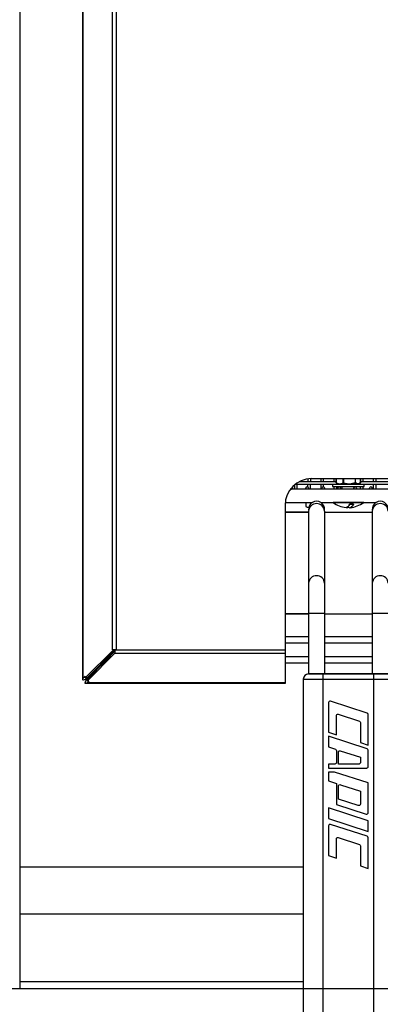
# Model space of a CAD drawing. Header units: millimetres. Extents: x -114 to 74467, y -1893 to 23658.
# Tile 35 of 52: x 52933 to 53069, y 11702 to 12074. Entities that reach past the tile are written whole.
import ezdxf

# ---------------------------------------------------------------- set-up
doc = ezdxf.new("R2010")
doc.units = ezdxf.units.MM
doc.header["$LTSCALE"] = 100
doc.layers.add('AA22----_BINNENWAND', color=254, linetype='Continuous')
doc.layers.add('AL74----_KEUKEN', color=7, linetype='Continuous')

msp = doc.modelspace()

# ---------------------------------------------------------------- hatches: boundary and pattern name
at = {"layer": 'AA22----_BINNENWAND'}
h = msp.add_hatch(color=256, dxfattribs=at)
h.paths.add_polyline_path([(54353.33, 20153.33), (52333.33, 20153.33), (52333.33, 19933.33), (54133.33, 19933.33), (54133.33, 10933.33), (54353.33, 10933.33)])
h.paths.add_polyline_path([(54133.33, 17733.33), (54133.33, 17533.33), (48793.33, 17533.33), (48793.33, 17733.33)])
h.paths.add_polyline_path([(58997.33, 20000.33), (59097.33, 20000.33), (59097.33, 18530.33), (59179.83, 18530.33), (59179.83, 18430.33), (58909.83, 18430.33), (58909.83, 18530.33), (58997.33, 18530.33)], flags=17)
h.paths.add_polyline_path([(60197.33, 20000.33), (60297.33, 20000.33), (60297.33, 18530.33), (60379.83, 18530.33), (60379.83, 18430.33), (60109.83, 18430.33), (60109.83, 18530.33), (60197.33, 18530.33)])
h.paths.add_polyline_path([(61397.33, 20000.33), (61397.33, 18530.33), (61309.83, 18530.33), (61309.83, 18430.33), (61397.33, 18430.33), (61397.33, 16673.33), (61197.33, 16673.33), (61197.33, 16573.33), (61697.33, 16573.33), (61697.33, 16673.33), (61497.33, 16673.33), (61497.33, 18430.33), (61583.83, 18430.33), (61583.83, 18530.33), (61497.33, 18530.33), (61497.33, 20000.33)])
h.paths.add_polyline_path([(57797.33, 20000.33), (57897.33, 20000.33), (57897.33, 16673.33), (60147.33, 16673.33), (60147.33, 16573.33), (55998.35, 16573.33), (55998.35, 16673.33), (57798.33, 16673.33)])
h.paths.add_polyline_path([(57872.6, 20150.33), (57872.6, 20000.33), (61422.06, 20000.33), (61422.06, 20150.33)])
h.paths.add_polyline_path([(61472.6, 20150.33), (61472.6, 20000.33), (65022.06, 20000.33), (65022.06, 20150.33)])
h.paths.add_polyline_path([(65004.33, 19989.33), (65154.33, 19989.33), (65154.33, 16335.82), (64530.76, 16143.79), (64483.67, 16296.71), (65004.33, 16457.05)])
h.paths.add_polyline_path([(56122.98, 20150.33), (56122.98, 20000.33), (57822.06, 20000.33), (57822.06, 20150.33)])
h.paths.add_polyline_path([(54353.33, 20150.33), (54353.33, 20000.33), (55092.98, 20000.33), (55092.98, 20150.33)])
h.paths.add_polyline_path([(65004.33, 16673.33), (65004.33, 16573.33), (62747.33, 16573.33), (62747.33, 16673.33)])
h.paths.add_polyline_path([(64945.74, 14796.24), (64992.83, 14643.33), (65566.25, 14819.92), (65519.16, 14972.83)])
h.paths.add_polyline_path([(65004.33, 14612.29), (65004.33, 12843.33), (65154.33, 12843.33), (65154.33, 14633.79)])
h.paths.add_polyline_path([(54133.33, 12643.33), (48893.33, 12643.33), (48893.33, 13433.33), (48793.33, 13433.33), (48793.33, 12543.33), (54133.33, 12543.33)])
h.paths.add_polyline_path([(48893.33, 12543.33), (48793.33, 12543.33), (48793.33, 10902.83), (48893.33, 10902.83)])
h.paths.add_polyline_path([(48793.33, 9902.83), (48893.33, 9902.83), (48893.33, 9352.83), (48793.33, 9352.83)])
h.paths.add_polyline_path([(49943.33, 17533.33), (49843.33, 17533.33), (49843.33, 15433.33), (50603.33, 15433.33), (50603.33, 15533.33), (49943.33, 15533.33)])
h.paths.add_polyline_path([(54133.33, 15533.33), (54133.33, 15433.33), (51733.33, 15433.33), (51733.33, 14723.33), (51633.33, 14723.33), (51633.33, 15533.33)])
h.paths.add_polyline_path([(54133.33, 16583.33), (54133.33, 16483.33), (52694.33, 16483.33), (52694.33, 16583.33)], flags=17)
h.paths.add_polyline_path([(54133.33, 13693.33), (51633.33, 13693.33), (51633.33, 13593.33), (54133.33, 13593.33)])
h.paths.add_polyline_path([(54353.33, 16673.33), (54353.33, 16573.33), (54998.35, 16573.33), (54998.35, 16673.33)])
h.paths.add_polyline_path([(48793.33, 17533.33), (48793.33, 15433.33), (48893.33, 15433.33), (48893.33, 17533.33)])
edge = h.paths.add_edge_path(flags=17)
edge.add_line((57897.33, 18530.36), (57979.83, 18530.36))
edge.add_line((57979.83, 18530.36), (57979.83, 18430.36))
edge.add_line((57979.83, 18430.36), (57897.33, 18430.36))

# ---------------------------------------------------------------- linework, layer by layer
at = {"layer": 'AL74----_KEUKEN'}
for points in [[(48893.33, 11708.33), (54133.33, 11708.33), (54133.33, 12543.33), (48893.33, 12543.33)], [(52969.74, 11836.09), (52968.33, 11836.09), (52968.33, 12368.68), (52969.74, 12368.68)], [(53056.78, 11898.68), (53056.78, 11898.69), (53056.78, 11898.69), (53056.78, 11898.7), (53056.78, 11898.7), (53056.78, 11898.71), (53056.78, 11898.72), (53056.78, 11898.73), (53056.78, 11898.73), (53056.78, 11898.74), (53056.78, 11898.75), (53056.78, 11898.76), (53056.78, 11898.75), (53056.78, 11898.74), (53056.78, 11898.74), (53056.78, 11898.73), (53056.78, 11898.72), (53056.78, 11898.72), (53056.78, 11898.71), (53056.78, 11898.71), (53056.78, 11898.7), (53056.78, 11898.7), (53056.78, 11898.69), (53056.77, 11898.69), (53056.77, 11898.68), (53056.77, 11898.68), (53056.77, 11898.67), (53056.77, 11898.67), (53056.77, 11898.67), (53056.77, 11898.66), (53056.77, 11898.66), (53056.77, 11898.66), (53056.77, 11898.66), (53056.77, 11898.66), (53056.78, 11898.66), (53056.78, 11898.66), (53056.78, 11898.66), (53056.78, 11898.66), (53056.78, 11898.66), (53056.78, 11898.66), (53056.78, 11898.66), (53056.78, 11898.67), (53056.78, 11898.67), (53056.78, 11898.68)], [(53058.3, 11898.68), (53058.3, 11898.68), (53058.3, 11898.69), (53058.3, 11898.69), (53058.3, 11898.7), (53058.3, 11898.7), (53058.3, 11898.71), (53058.3, 11898.71), (53058.3, 11898.72), (53058.3, 11898.72), (53058.3, 11898.73), (53058.3, 11898.74), (53058.3, 11898.74), (53058.3, 11898.75), (53058.3, 11898.76), (53058.3, 11898.75), (53058.3, 11898.74), (53058.3, 11898.73), (53058.3, 11898.73), (53058.3, 11898.72), (53058.3, 11898.71), (53058.3, 11898.7), (53058.3, 11898.7), (53058.3, 11898.69), (53058.3, 11898.69), (53058.29, 11898.68), (53058.29, 11898.68), (53058.29, 11898.67), (53058.29, 11898.67), (53058.29, 11898.66), (53058.29, 11898.66), (53058.29, 11898.66), (53058.29, 11898.66), (53058.29, 11898.66), (53058.29, 11898.66), (53058.29, 11898.66), (53058.29, 11898.66), (53058.29, 11898.66), (53058.3, 11898.66), (53058.3, 11898.66), (53058.3, 11898.66), (53058.3, 11898.67), (53058.3, 11898.67), (53058.3, 11898.67)], [(53060.48, 11898.69), (53060.48, 11898.7), (53060.49, 11898.7), (53060.49, 11898.71), (53060.49, 11898.72), (53060.49, 11898.73), (53060.5, 11898.73), (53060.5, 11898.74), (53060.5, 11898.75), (53060.5, 11898.76), (53060.5, 11898.75), (53060.5, 11898.74), (53060.5, 11898.74), (53060.49, 11898.73), (53060.49, 11898.72), (53060.49, 11898.72), (53060.49, 11898.71), (53060.48, 11898.71), (53060.48, 11898.7), (53060.48, 11898.7), (53060.47, 11898.69), (53060.47, 11898.69), (53060.46, 11898.68), (53060.46, 11898.68), (53060.45, 11898.67), (53060.45, 11898.67), (53060.44, 11898.67), (53060.44, 11898.66), (53060.43, 11898.66), (53060.43, 11898.66), (53060.42, 11898.66), (53060.42, 11898.66), (53060.41, 11898.66), (53060.42, 11898.66), (53060.42, 11898.66), (53060.43, 11898.66), (53060.44, 11898.66), (53060.44, 11898.66), (53060.45, 11898.67), (53060.46, 11898.67), (53060.46, 11898.68), (53060.47, 11898.68), (53060.47, 11898.69)], [(53033.33, 11836.09), (53033.33, 11834.68), (52969.33, 11834.68), (52969.33, 11836.09)], [(53047.7, 11827.03), (53066.7, 11827.03), (53066.7, 11639.03), (53047.7, 11639.03)], [(53049.7, 11776.53), (53049.7, 11772.48), (53064.7, 11767.6), (53064.7, 11771.65)]]:
    msp.add_lwpolyline(points, close=True, dxfattribs=at)
for points in [[(52933.33, 12543.33), (52933.33, 11708.33)], [(52957.3, 11825.49), (52957.3, 12368.68), (52957.01, 12368.68), (52957.01, 11825.02)], [(53036.94, 11898.37), (53036.94, 11896.66)], [(53037.3, 11898.66), (53121.2, 11898.66)], [(53037.94, 11896.66), (53037.94, 11898.66)], [(53038.92, 11899.66), (53052.61, 11899.66)], [(53041.88, 11900.57), (53041.88, 11899.66)], [(53041.88, 11897.62), (53041.88, 11898.66)], [(53042.88, 11900.67), (53042.88, 11899.66)], [(53042.88, 11896.66), (53042.88, 11898.66)], [(53043.33, 11900.68), (53223.33, 11900.68)], [(53046.82, 11900.68), (53046.82, 11899.66)], [(53046.82, 11898.66), (53046.82, 11896.66)], [(53047.82, 11899.66), (53047.82, 11900.68)], [(53047.82, 11897.64), (53047.82, 11898.66)], [(53051.2, 11898.66), (53051.2, 11897.66), (53063.2, 11897.66), (53063.2, 11898.66)], [(53051.76, 11900.68), (53051.76, 11899.66)], [(53052.61, 11900.68), (53052.61, 11899.06), (53052.63, 11899.06), (53052.63, 11900.68)], [(53052.63, 11899.06), (53053.48, 11898.76), (53054.35, 11898.76), (53055.21, 11899.06), (53055.21, 11900.68)], [(53052.66, 11898.98), (53053.17, 11898.67)], [(53053.17, 11898.67), (53053.52, 11898.67), (53052.66, 11898.98)], [(53055.27, 11898.98), (53056.77, 11898.67), (53054.4, 11898.67), (53055.27, 11898.98)], [(53055.21, 11899.06), (53055.3, 11899.06)], [(53055.3, 11900.68), (53055.3, 11899.06), (53056.78, 11898.76)], [(53056.78, 11898.76), (53058.3, 11898.76)], [(53059.78, 11900.68), (53059.78, 11899.06), (53058.3, 11898.76)], [(53059.8, 11898.98), (53058.3, 11898.67), (53060.45, 11898.67), (53059.8, 11898.98)], [(53059.87, 11899.06), (53059.78, 11899.06)], [(53061.77, 11899.06), (53061.14, 11898.76), (53060.5, 11898.76), (53059.87, 11899.06), (53059.87, 11900.68)], [(53061.55, 11898.86), (53061.22, 11898.67), (53061.1, 11898.67)], [(53061.78, 11900.68), (53061.78, 11899.06), (53061.77, 11899.06), (53061.77, 11900.68)], [(53061.78, 11899.66), (53121.2, 11899.66)], [(53062.64, 11900.68), (53062.64, 11899.66)], [(53066.58, 11900.68), (53066.58, 11899.66)], [(53066.58, 11898.66), (53066.58, 11896.66)], [(53067.58, 11900.68), (53067.58, 11899.66)], [(53067.58, 11898.66), (53067.58, 11896.66)], [(53120.62, 11896.66), (53035.31, 11896.66)], [(53051.76, 11897.66), (53051.76, 11896.66)], [(53052.76, 11897.66), (53052.76, 11896.66)], [(53054.7, 11897.66), (53054.7, 11896.66)], [(53061.64, 11897.66), (53061.64, 11896.66)], [(53062.64, 11897.66), (53062.64, 11896.66)], [(53033.38, 11891.66), (53043.54, 11891.66)], [(53041.2, 11891.66), (53041.2, 11890.16)], [(53043.2, 11891.66), (53043.2, 11891.41)], [(53046.86, 11891.66), (53067.52, 11891.66)], [(53033.33, 11890.68), (53033.33, 11823.36)], [(53042.2, 11888.09), (53033.33, 11888.09)], [(53033.33, 11887.98), (53042.2, 11887.98)], [(53042.2, 11888.43), (53042.2, 11827.03)], [(53048.2, 11888.43), (53048.2, 11827.03)], [(53048.2, 11888.09), (53066.2, 11888.09)], [(53048.2, 11887.98), (53066.2, 11887.98)], [(53066.2, 11888.43), (53066.2, 11827.03)], [(53042.2, 11849.73), (53033.33, 11849.73)], [(53033.33, 11849.68), (53042.2, 11849.68)], [(53042.2, 11849.97), (53048.2, 11849.97)], [(53048.2, 11849.68), (53066.2, 11849.68)], [(53066.2, 11849.97), (53072.2, 11849.97)], [(53033.33, 11841.15), (53042.2, 11841.15)], [(53048.2, 11841.15), (53066.2, 11841.15)], [(52968.62, 11836.09), (52958.02, 11825.59)], [(52969.33, 11836.09), (52965.8, 11832.6)], [(52969.33, 11835.68), (52965.83, 11832.15)], [(52969.33, 11835.87), (52969.21, 11835.97)], [(53033.33, 11838.78), (53042.2, 11838.78)], [(53048.2, 11838.78), (53066.2, 11838.78)], [(52958.83, 11824.37), (52969.33, 11834.97)], [(53033.33, 11833.58), (53042.2, 11833.58)], [(53048.2, 11833.58), (53066.2, 11833.58)], [(52962.28, 11828.66), (52962.1, 11828.84)], [(52964.03, 11830.42), (52963.87, 11830.59)], [(53033.33, 11831.21), (53042.2, 11831.21)], [(53048.2, 11831.21), (53066.2, 11831.21)], [(53040.2, 11825.03), (53074.2, 11825.03)], [(53040.2, 11825.03), (53040.2, 11641.03)], [(53042.2, 11827.03), (53072.2, 11827.03)], [(53033.33, 11823.65), (53033.33, 11823.36), (52958.19, 11823.36)], [(53033.33, 11823.65), (52958.73, 11823.65)], [(52933.33, 11754.33), (53040.2, 11754.33)], [(52933.33, 11736.58), (53040.2, 11736.58)], [(52933.33, 11711.08), (53040.2, 11711.08)]]:
    msp.add_lwpolyline(points, dxfattribs=at)
for points in [[(53061.55, 11898.86), (53061.73, 11898.98), (53061.74, 11898.98, 0.25413), (53061.78, 11899.06), (53061.77, 11899.06), (53061.14, 11898.76), (53061.14, 11898.75), (53061.14, 11898.74), (53061.14, 11898.74), (53061.14, 11898.73), (53061.14, 11898.72), (53061.14, 11898.72), (53061.14, 11898.71), (53061.13, 11898.71), (53061.13, 11898.7), (53061.13, 11898.7), (53061.12, 11898.69), (53061.12, 11898.69), (53061.11, 11898.68), (53061.11, 11898.68), (53061.11, 11898.67), (53061.1, 11898.67), (53061.38, 11898.77)], [(53057.71, 11891.06), (53059.16, 11891.06, -0.120036), (53058.2, 11889.86), (53058.08, 11889.79), (53057.9, 11889.73, 0.118065), (53062.97, 11891.66), (53051.43, 11891.66, 0.114111), (53056.31, 11889.75), (53056.44, 11889.75), (53056.56, 11889.78), (53056.74, 11889.86, 0.128858)], [(53059.16, 11891.06), (53057.71, 11891.06, -0.09067), (53057.09, 11890.16, 0.07816), (53057.52, 11889.81), (53057.73, 11889.73), (53057.88, 11889.72), (53057.91, 11889.73), (53058.08, 11889.79), (53058.2, 11889.86, 0.120036)], [(53057.24, 11890.01, -0.028926), (53057.09, 11890.15, -0.001254), (53057.09, 11890.16, -0.037747), (53056.74, 11889.86), (53056.56, 11889.78), (53056.44, 11889.75), (53056.34, 11889.75), (53056.42, 11889.75), (53056.51, 11889.75), (53056.6, 11889.76), (53056.69, 11889.78), (53056.77, 11889.8), (53056.95, 11889.86), (53057.12, 11889.94)], [(52958.72, 11825.49), (52965.9, 11832.6), (52965.8, 11832.6), (52958.72, 11825.59), (52958.11, 11825.59), (52958.02, 11825.49), (52958.01, 11825.49), (52958.11, 11825.59), (52958.02, 11825.59), (52958.02, 11826.2), (52957.3, 11825.49), (52957.27, 11825.46), (52957.24, 11825.43), (52957.21, 11825.39), (52957.18, 11825.36), (52957.15, 11825.32), (52957.13, 11825.29), (52957.11, 11825.26), (52957.09, 11825.23), (52957.07, 11825.19), (52957.05, 11825.16), (52957.04, 11825.13), (52957.03, 11825.11), (52957.02, 11825.08), (52957.01, 11825.05), (52957.01, 11825.02), (52957.01, 11825), (52957.01, 11824.98), (52957.01, 11824.95), (52957.02, 11824.93), (52957.03, 11824.91), (52957.04, 11824.89), (52957.05, 11824.88), (52957.07, 11824.86), (52957.09, 11824.85), (52957.11, 11824.83), (52957.13, 11824.82), (52957.15, 11824.81), (52957.18, 11824.81), (52957.21, 11824.8), (52957.24, 11824.8), (52957.27, 11824.79), (52957.3, 11824.79), (52957.31, 11824.79, 0.164053)], [(52958.73, 11825.07), (52965.83, 11832.25), (52965.83, 11832.15), (52958.83, 11825.07), (52958.83, 11824.46), (52958.73, 11824.37), (52958.73, 11824.36), (52958.83, 11824.46), (52958.83, 11824.37), (52959.44, 11824.37), (52958.73, 11823.65), (52958.7, 11823.62), (52958.66, 11823.59), (52958.63, 11823.56), (52958.59, 11823.53), (52958.56, 11823.5), (52958.53, 11823.48), (52958.49, 11823.46), (52958.46, 11823.44), (52958.43, 11823.42), (52958.4, 11823.4), (52958.37, 11823.39), (52958.34, 11823.38), (52958.31, 11823.37), (52958.29, 11823.36), (52958.26, 11823.36), (52958.23, 11823.36), (52958.21, 11823.36), (52958.19, 11823.36), (52958.17, 11823.37), (52958.15, 11823.38), (52958.13, 11823.39), (52958.11, 11823.4), (52958.1, 11823.42), (52958.08, 11823.44), (52958.07, 11823.46), (52958.06, 11823.48), (52958.05, 11823.5), (52958.04, 11823.53), (52958.04, 11823.56), (52958.03, 11823.59), (52958.03, 11823.62), (52958.03, 11823.65), (52958.03, 11823.66, -0.164053)], [(53064.28, 11812.29), (53050.48, 11816.77, 0.509525), (53049.7, 11816.2), (53049.7, 11805.03), (53052.7, 11804.05), (53052.7, 11811.31, -0.509525), (53053.35, 11811.79), (53061.35, 11809.19, -0.32492), (53061.7, 11808.71), (53061.7, 11801.13), (53064.7, 11800.15), (53064.7, 11811.72, 0.32492)], [(53064.28, 11798.79), (53049.7, 11803.53), (53049.7, 11799.48), (53052.28, 11798.64, -0.32492), (53052.7, 11798.07), (53052.7, 11793.63, -0.414214), (53052.1, 11793.03), (53049.7, 11793.03), (53049.7, 11791.53), (53064.1, 11791.53, 0.414214), (53064.7, 11792.13), (53064.7, 11798.22, 0.32492)], [(53061.7, 11795.58), (53061.7, 11793.53, -0.414214), (53061.2, 11793.03), (53053.45, 11793.03), (53053.45, 11797.57, -0.509525), (53054.1, 11798.05)], [(53064.7, 11785.9), (53052.01, 11790.03), (53049.7, 11790.03), (53049.7, 11786.73), (53052.7, 11785.75), (53052.7, 11777.8), (53063.91, 11774.16, 0.509525), (53064.7, 11774.73)], [(53061.7, 11782.83), (53061.7, 11777.95, -0.509525), (53060.91, 11777.38), (53053.45, 11779.81), (53053.45, 11784.68, -0.509525), (53054.23, 11785.25)], [(53050.48, 11770.27, 0.509525), (53049.7, 11769.7), (53049.7, 11758.53), (53052.7, 11757.55), (53052.7, 11764.81, -0.509525), (53053.35, 11765.29), (53061.35, 11762.69, -0.32492), (53061.7, 11762.21), (53061.7, 11754.63), (53064.7, 11753.65), (53064.7, 11765.22, 0.32492), (53064.28, 11765.79)]]:
    msp.add_lwpolyline(points, format="xyb", close=True, dxfattribs=at)
for centre in [(53041.7, 11897.16), (53047.7, 11897.16), (53053.7, 11897.16), (53059.7, 11897.16), (53065.7, 11897.16)]:
    msp.add_circle(centre, 0.5, dxfattribs=at)
for centre, radius, start, end in [((53043.33, 11890.68), 10, 90, 180), ((53052.71, 11899.06), 0.0997, 179.9541, 240.2292), ((53052.72, 11899.05), 0.0879, 168.3011, 229.4439), ((53053.22, 11898.76), 0.1, 240, 270), ((53053.57, 11898.74), 0.085, 169.8464, 268.8477), ((53053.58, 11898.75), 0.0951, 176.5226, 262.1714), ((53054.44, 11898.74), 0.085, 169.8464, 268.8477), ((53054.45, 11898.75), 0.0988, 178.4607, 260.2334), ((53055.33, 11899.08), 0.122, 189.3109, 240.8305), ((53054.58, 11899.26), 0.741, 337.4806, 344.5673), ((53059.14, 11898.87), 0.675, 9.2484, 16.8045), ((53059.75, 11899.08), 0.113, 296.2381, 352.6066), ((53061.05, 11898.75), 0.0962, 272.127, 300.5539), ((53061.17, 11898.76), 0.1, 270, 300), ((53061.68, 11899.06), 0.0997, 299.7708, 0.0459), ((53035.7, 11897.16), 0.5, 232.2649, 47.0958), ((53045.19, 11889.16), 3.01, 352.5127, 185.3803), ((53045.2, 11888.24), 3.01, 3.603, 176.397), ((53069.19, 11889.16), 3.01, 352.5127, 185.3803), ((53069.2, 11888.24), 3.01, 3.603, 176.397), ((53042.2, 11891.89), 2, 240, 272.2274), ((53057.91, 11891.41), 1.69, 240.9719, 265.9565), ((53045.2, 11861.06), 3.01, 3.5687, 176.4331), ((53069.2, 11861.06), 3.01, 3.5687, 176.4331), ((53042.2, 11825.03), 2, 90, 180), ((53057.2, -564813.17), 576640.19, 89.99850958, 90.00149042)]:
    msp.add_arc(centre, radius, start, end, dxfattribs=at)

doc.saveas('drawing.dxf')
